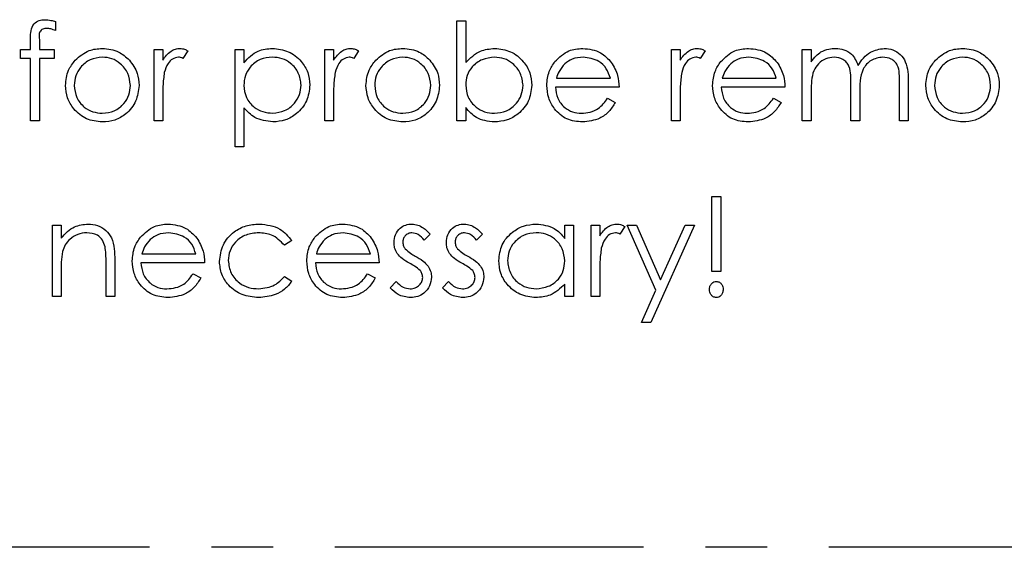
# Model space of a CAD drawing. Header units: millimetres. Extents: x 0 to 2100, y 0 to 1485.
# Tile 7 of 44: x 1382 to 1483, y 373 to 427. Entities that reach past the tile are written whole.
import ezdxf

# ---------------------------------------------------------------- set-up
doc = ezdxf.new("R2010")
doc.units = ezdxf.units.MM
doc.header["$LTSCALE"] = 5
doc.linetypes.add('CENTER', pattern=[10.16, 6.35, -1.27, 1.27, -1.27])

msp = doc.modelspace()

# ---------------------------------------------------------------- linework, layer by layer
at = {"color": 7, "linetype": 'Continuous', "lineweight": 25}
for p, q in [((1385.659, 427.094), (1385.659, 426.161)), ((1426.941, 427.154), (1427.839, 427.154)), ((1426.941, 416.898), (1426.941, 427.154)), ((1427.839, 427.154), (1427.839, 422.88)), ((1383.095, 424.206), (1383.095, 425.374)), ((1383.999, 425.219), (1383.999, 424.206)), ((1382.07, 424.206), (1383.095, 424.206)), ((1382.07, 423.308), (1382.07, 424.206)), ((1383.095, 423.308), (1382.07, 423.308)), ((1383.095, 416.898), (1383.095, 423.308)), ((1383.997, 423.308), (1383.993, 416.898)), ((1385.531, 423.308), (1383.997, 423.308)), ((1383.999, 424.206), (1385.531, 424.206)), ((1385.531, 424.206), (1385.531, 423.308)), ((1395.788, 424.206), (1396.685, 424.206)), ((1395.788, 416.898), (1395.788, 424.206)), ((1396.685, 424.206), (1396.685, 423.13)), ((1399.249, 424.084), (1398.756, 423.306)), ((1404.121, 424.206), (1405.018, 424.206)), ((1404.121, 414.206), (1404.121, 424.206)), ((1405.018, 424.206), (1405.018, 422.854)), ((1413.352, 424.206), (1414.249, 424.206)), ((1413.352, 416.898), (1413.352, 424.206)), ((1414.249, 424.206), (1414.249, 423.13)), ((1416.813, 424.084), (1416.32, 423.306)), ((1448.993, 424.206), (1449.89, 424.206)), ((1448.993, 416.898), (1448.993, 424.206)), ((1449.89, 424.206), (1449.89, 423.13)), ((1452.454, 424.084), (1451.962, 423.306)), ((1462.454, 424.206), (1463.352, 424.206)), ((1462.454, 416.898), (1462.454, 424.206)), ((1463.352, 424.206), (1463.352, 422.936)), ((1437.164, 421.257), (1442.711, 421.257)), ((1454.215, 421.257), (1459.762, 421.257)), ((1443.608, 420.36), (1437.07, 420.36)), ((1460.659, 420.36), (1454.121, 420.36)), ((1467.454, 416.898), (1467.454, 420.614)), ((1472.454, 416.898), (1472.454, 420.86)), ((1473.352, 420.856), (1473.352, 416.898)), ((1396.685, 419.354), (1396.685, 416.898)), ((1414.249, 419.354), (1414.249, 416.898)), ((1442.426, 419.206), (1443.224, 418.787)), ((1449.89, 419.354), (1449.89, 416.898)), ((1459.478, 419.206), (1460.275, 418.787)), ((1463.352, 419.973), (1463.352, 416.898)), ((1468.352, 419.741), (1468.352, 416.898)), ((1405.018, 418.222), (1405.018, 414.206)), ((1427.839, 418.25), (1427.839, 416.898)), ((1383.993, 416.898), (1383.095, 416.898)), ((1396.685, 416.898), (1395.788, 416.898)), ((1414.249, 416.898), (1413.352, 416.898)), ((1427.839, 416.898), (1426.941, 416.898)), ((1449.89, 416.898), (1448.993, 416.898)), ((1463.352, 416.898), (1462.454, 416.898)), ((1468.352, 416.898), (1467.454, 416.898)), ((1473.352, 416.898), (1472.454, 416.898)), ((1405.018, 414.206), (1404.121, 414.206)), ((1453.159, 401.411), (1453.159, 409.103)), ((1453.159, 409.103), (1454.057, 409.103)), ((1454.057, 409.103), (1454.057, 401.411)), ((1385.339, 406.154), (1386.236, 406.154)), ((1385.339, 398.847), (1385.339, 406.154)), ((1386.236, 406.154), (1386.236, 404.836)), ((1438.031, 404.802), (1438.031, 406.154)), ((1438.031, 406.154), (1438.929, 406.154)), ((1438.929, 406.154), (1438.929, 398.847)), ((1440.724, 406.154), (1441.621, 406.154)), ((1440.724, 398.847), (1440.724, 406.154)), ((1441.621, 406.154), (1441.621, 405.079)), ((1444.185, 406.032), (1443.692, 405.255)), ((1444.441, 406.154), (1445.409, 406.154)), ((1447.396, 399.47), (1444.441, 406.154)), ((1445.409, 406.154), (1447.883, 400.557)), ((1451.365, 406.154), (1446.877, 396.154)), ((1447.883, 400.557), (1450.395, 406.154)), ((1450.395, 406.154), (1451.365, 406.154)), ((1424.185, 405.243), (1423.576, 404.616)), ((1429.57, 405.243), (1428.961, 404.616)), ((1409.954, 404.57), (1409.203, 404.103)), ((1394.536, 403.206), (1400.083, 403.206)), ((1412.484, 403.206), (1418.031, 403.206)), ((1390.852, 398.847), (1390.852, 402.284)), ((1391.749, 402.579), (1391.749, 398.847)), ((1400.98, 402.308), (1394.441, 402.308)), ((1418.929, 402.308), (1412.39, 402.308)), ((1386.236, 401.489), (1386.236, 398.847)), ((1399.798, 401.154), (1400.595, 400.736)), ((1417.747, 401.154), (1418.544, 400.736)), ((1441.621, 401.303), (1441.621, 398.847)), ((1454.057, 401.411), (1453.159, 401.411)), ((1409.203, 400.898), (1409.954, 400.405)), ((1420.083, 399.708), (1420.677, 400.385)), ((1425.467, 399.708), (1426.062, 400.385)), ((1438.031, 398.847), (1438.031, 400.111)), ((1445.908, 396.154), (1447.396, 399.47)), ((1386.236, 398.847), (1385.339, 398.847)), ((1391.749, 398.847), (1390.852, 398.847)), ((1438.929, 398.847), (1438.031, 398.847)), ((1441.621, 398.847), (1440.724, 398.847)), ((1446.877, 396.154), (1445.908, 396.154))]:
    msp.add_line(p, q, dxfattribs=at)
at = {"color": 7, "linetype": 'CENTER', "lineweight": 25}
msp.add_line((1598.532, 373.052), (1248.532, 373.052), dxfattribs=at)
at = {"color": 7, "linetype": 'Continuous', "lineweight": 25}
for points, knots in [([(1383.095, 425.374), (1383.095, 425.633), (1383.095, 426.148), (1383.359, 426.861), (1383.953, 427.234), (1384.361, 427.267), (1384.566, 427.283)], [0, 0, 0, 0, 0.2818968, 0.5595107, 0.7792971, 1, 1, 1, 1]), ([(1384.566, 427.283), (1384.773, 427.267), (1385.144, 427.239), (1385.502, 427.139), (1385.659, 427.094)], [0, 0, 0, 0, 0.559769, 1, 1, 1, 1]), ([(1384.75, 426.385), (1384.612, 426.373), (1384.405, 426.355), (1384.171, 426.206), (1383.921, 425.868), (1383.964, 425.508), (1383.999, 425.219)], [0, 0, 0, 0, 0.2494944, 0.3748107, 0.4992545, 1, 1, 1, 1]), ([(1385.659, 426.161), (1385.495, 426.227), (1385.202, 426.345), (1384.888, 426.373), (1384.75, 426.385)], [0, 0, 0, 0, 0.56024129, 1, 1, 1, 1]), ([(1387.687, 423.124), (1388.138, 423.516), (1388.946, 424.216), (1390.004, 424.298), (1390.471, 424.334)], [0, 0, 0, 0, 0.5588803, 1, 1, 1, 1]), ([(1390.471, 424.334), (1391.064, 424.272), (1392.125, 424.161), (1392.904, 423.446), (1393.248, 423.13)], [0, 0, 0, 0, 0.5591815, 1, 1, 1, 1]), ([(1396.685, 423.13), (1396.935, 423.474), (1397.285, 423.955), (1397.973, 424.289), (1398.303, 424.319), (1398.468, 424.334)], [0, 0, 0, 0, 0.5588406, 0.7794739, 1, 1, 1, 1]), ([(1398.468, 424.334), (1398.623, 424.315), (1398.901, 424.282), (1399.143, 424.144), (1399.249, 424.084)], [0, 0, 0, 0, 0.5592431, 1, 1, 1, 1]), ([(1405.018, 422.854), (1405.473, 423.333), (1406.288, 424.192), (1407.455, 424.29), (1407.971, 424.334)], [0, 0, 0, 0, 0.55845481, 1, 1, 1, 1]), ([(1407.971, 424.334), (1408.532, 424.27), (1409.653, 424.142), (1410.903, 423.125), (1411.692, 421.894), (1411.773, 421.012), (1411.813, 420.572)], [0, 0, 0, 0, 0.2796269, 0.559432, 0.7797032, 1, 1, 1, 1]), ([(1414.249, 423.13), (1414.5, 423.474), (1414.849, 423.955), (1415.537, 424.289), (1415.867, 424.319), (1416.032, 424.334)], [0, 0, 0, 0, 0.5588406, 0.7794739, 1, 1, 1, 1]), ([(1416.032, 424.334), (1416.187, 424.315), (1416.465, 424.282), (1416.707, 424.144), (1416.813, 424.084)], [0, 0, 0, 0, 0.5592431, 1, 1, 1, 1]), ([(1418.584, 423.124), (1419.036, 423.516), (1419.844, 424.216), (1420.902, 424.298), (1421.369, 424.334)], [0, 0, 0, 0, 0.5588803, 1, 1, 1, 1]), ([(1421.369, 424.334), (1421.962, 424.272), (1423.022, 424.161), (1423.802, 423.446), (1424.145, 423.13)], [0, 0, 0, 0, 0.5591815, 1, 1, 1, 1]), ([(1427.839, 422.88), (1428.308, 423.342), (1429.146, 424.17), (1430.308, 424.284), (1430.82, 424.334)], [0, 0, 0, 0, 0.5592939, 1, 1, 1, 1]), ([(1430.82, 424.334), (1431.381, 424.269), (1432.505, 424.138), (1433.746, 423.105), (1434.52, 421.862), (1434.596, 420.979), (1434.634, 420.538)], [0, 0, 0, 0, 0.2795765, 0.5593339, 0.7796045, 1, 1, 1, 1]), ([(1437.014, 422.972), (1437.462, 423.413), (1438.265, 424.204), (1439.379, 424.294), (1439.87, 424.334)], [0, 0, 0, 0, 0.5585779, 1, 1, 1, 1]), ([(1439.87, 424.334), (1440.519, 424.258), (1441.681, 424.123), (1442.466, 423.271), (1442.813, 422.896)], [0, 0, 0, 0, 0.5589523, 1, 1, 1, 1]), ([(1449.89, 423.13), (1450.141, 423.474), (1450.49, 423.955), (1451.178, 424.289), (1451.508, 424.319), (1451.673, 424.334)], [0, 0, 0, 0, 0.55884056, 0.77947395, 1, 1, 1, 1]), ([(1451.673, 424.334), (1451.828, 424.315), (1452.106, 424.282), (1452.348, 424.144), (1452.454, 424.084)], [0, 0, 0, 0, 0.5592431, 1, 1, 1, 1]), ([(1454.065, 422.972), (1454.514, 423.413), (1455.317, 424.204), (1456.43, 424.294), (1456.921, 424.334)], [0, 0, 0, 0, 0.5585779, 1, 1, 1, 1]), ([(1456.921, 424.334), (1457.571, 424.258), (1458.732, 424.123), (1459.518, 423.271), (1459.864, 422.896)], [0, 0, 0, 0, 0.5589523, 1, 1, 1, 1]), ([(1464.365, 423.963), (1464.635, 424.082), (1465.117, 424.294), (1465.641, 424.322), (1465.872, 424.334)], [0, 0, 0, 0, 0.5597433, 1, 1, 1, 1]), ([(1465.872, 424.334), (1466.164, 424.304), (1466.748, 424.244), (1467.702, 423.708), (1468.01, 423.001), (1468.197, 422.569)], [0, 0, 0, 0, 0.2808374, 0.5615582, 1, 1, 1, 1]), ([(1468.197, 422.569), (1468.364, 422.836), (1468.696, 423.371), (1469.572, 424.125), (1470.383, 424.255), (1470.878, 424.334)], [0, 0, 0, 0, 0.28125202, 0.562059, 1, 1, 1, 1]), ([(1470.878, 424.334), (1471.181, 424.307), (1471.788, 424.252), (1472.576, 423.744), (1473.128, 422.934), (1473.328, 421.922), (1473.344, 421.212), (1473.352, 420.856)], [0, 0, 0, 0, 0.1865532, 0.3728451, 0.5591921, 0.77926, 1, 1, 1, 1]), ([(1476.148, 423.124), (1476.6, 423.516), (1477.408, 424.216), (1478.466, 424.298), (1478.933, 424.334)], [0, 0, 0, 0, 0.5588803, 1, 1, 1, 1]), ([(1478.933, 424.334), (1479.526, 424.272), (1480.586, 424.161), (1481.366, 423.446), (1481.709, 423.13)], [0, 0, 0, 0, 0.5591815, 1, 1, 1, 1]), ([(1390.467, 423.436), (1390.04, 423.384), (1389.186, 423.28), (1388.25, 422.482), (1387.67, 421.533), (1387.612, 420.862), (1387.583, 420.526)], [0, 0, 0, 0, 0.2794889, 0.5592656, 0.7795626, 1, 1, 1, 1]), ([(1393.352, 420.526), (1393.302, 420.953), (1393.204, 421.808), (1392.414, 422.749), (1391.474, 423.344), (1390.803, 423.406), (1390.467, 423.436)], [0, 0, 0, 0, 0.2795891, 0.5593847, 0.7796458, 1, 1, 1, 1]), ([(1398.298, 423.436), (1398.086, 423.391), (1397.661, 423.3), (1397.117, 422.71), (1396.949, 422.184), (1396.845, 421.862)], [0, 0, 0, 0, 0.2784354, 0.5587827, 1, 1, 1, 1]), ([(1398.756, 423.306), (1398.674, 423.344), (1398.528, 423.412), (1398.368, 423.429), (1398.298, 423.436)], [0, 0, 0, 0, 0.56039569, 1, 1, 1, 1]), ([(1407.963, 423.436), (1407.53, 423.39), (1406.665, 423.298), (1405.69, 422.521), (1405.103, 421.556), (1405.047, 420.876), (1405.018, 420.536)], [0, 0, 0, 0, 0.2797467, 0.559315, 0.7795146, 1, 1, 1, 1]), ([(1410.916, 420.562), (1410.857, 420.989), (1410.738, 421.843), (1409.946, 422.794), (1408.973, 423.345), (1408.3, 423.406), (1407.963, 423.436)], [0, 0, 0, 0, 0.2794075, 0.5590921, 0.7795089, 1, 1, 1, 1]), ([(1415.862, 423.436), (1415.65, 423.391), (1415.225, 423.3), (1414.682, 422.71), (1414.513, 422.184), (1414.409, 421.862)], [0, 0, 0, 0, 0.2784354, 0.5587827, 1, 1, 1, 1]), ([(1416.32, 423.306), (1416.238, 423.344), (1416.092, 423.412), (1415.932, 423.429), (1415.862, 423.436)], [0, 0, 0, 0, 0.5603957, 1, 1, 1, 1]), ([(1421.365, 423.436), (1420.938, 423.384), (1420.083, 423.28), (1419.148, 422.482), (1418.567, 421.533), (1418.509, 420.862), (1418.48, 420.526)], [0, 0, 0, 0, 0.2794889, 0.5592656, 0.7795626, 1, 1, 1, 1]), ([(1424.249, 420.526), (1424.2, 420.953), (1424.101, 421.808), (1423.312, 422.749), (1422.371, 423.344), (1421.7, 423.406), (1421.365, 423.436)], [0, 0, 0, 0, 0.2795891, 0.5593847, 0.7796458, 1, 1, 1, 1]), ([(1430.798, 423.436), (1430.369, 423.384), (1429.512, 423.278), (1428.512, 422.547), (1427.927, 421.58), (1427.868, 420.904), (1427.839, 420.566)], [0, 0, 0, 0, 0.2797944, 0.5594844, 0.7796072, 1, 1, 1, 1]), ([(1433.736, 420.538), (1433.675, 420.964), (1433.554, 421.817), (1432.772, 422.772), (1431.806, 423.337), (1431.134, 423.403), (1430.798, 423.436)], [0, 0, 0, 0, 0.2794034, 0.5591037, 0.7795523, 1, 1, 1, 1]), ([(1439.916, 423.436), (1439.529, 423.402), (1438.836, 423.341), (1438.279, 422.932), (1438.033, 422.751)], [0, 0, 0, 0, 0.5595018, 1, 1, 1, 1]), ([(1442.711, 421.257), (1442.601, 421.601), (1442.381, 422.288), (1441.405, 423.21), (1440.48, 423.351), (1439.916, 423.436)], [0, 0, 0, 0, 0.2813061, 0.5615347, 1, 1, 1, 1]), ([(1451.503, 423.436), (1451.291, 423.391), (1450.866, 423.3), (1450.323, 422.71), (1450.154, 422.184), (1450.05, 421.862)], [0, 0, 0, 0, 0.2784354, 0.5587827, 1, 1, 1, 1]), ([(1451.962, 423.306), (1451.88, 423.344), (1451.733, 423.412), (1451.573, 423.429), (1451.503, 423.436)], [0, 0, 0, 0, 0.5603957, 1, 1, 1, 1]), ([(1456.968, 423.436), (1456.58, 423.402), (1455.887, 423.341), (1455.33, 422.932), (1455.085, 422.751)], [0, 0, 0, 0, 0.5595018, 1, 1, 1, 1]), ([(1459.762, 421.257), (1459.652, 421.601), (1459.433, 422.288), (1458.456, 423.21), (1457.532, 423.351), (1456.968, 423.436)], [0, 0, 0, 0, 0.2813061, 0.5615347, 1, 1, 1, 1]), ([(1463.352, 422.936), (1463.514, 423.155), (1463.803, 423.547), (1464.194, 423.836), (1464.365, 423.963)], [0, 0, 0, 0, 0.5601482, 1, 1, 1, 1]), ([(1465.716, 423.436), (1465.421, 423.399), (1464.831, 423.325), (1464.091, 422.791), (1463.558, 422.001), (1463.374, 421.012), (1463.359, 420.32), (1463.352, 419.973)], [0, 0, 0, 0, 0.18619666, 0.37265631, 0.55910713, 0.77925581, 1, 1, 1, 1]), ([(1467.454, 420.614), (1467.449, 420.93), (1467.438, 421.56), (1467.357, 422.371), (1467.013, 422.915), (1466.519, 423.334), (1466.036, 423.396), (1465.716, 423.436)], [0, 0, 0, 0, 0.2511436, 0.5012616, 0.6264099, 0.7517013, 1, 1, 1, 1]), ([(1470.722, 423.436), (1470.307, 423.367), (1469.682, 423.263), (1469.044, 422.712), (1468.568, 422.024), (1468.371, 420.978), (1468.358, 420.154), (1468.352, 419.741)], [0, 0, 0, 0, 0.2481335, 0.3735224, 0.4989347, 0.7487969, 1, 1, 1, 1]), ([(1472.454, 420.86), (1472.45, 421.157), (1472.441, 421.748), (1472.33, 422.511), (1471.962, 422.991), (1471.475, 423.353), (1471.023, 423.403), (1470.722, 423.436)], [0, 0, 0, 0, 0.2511068, 0.5006751, 0.6258631, 0.7511759, 1, 1, 1, 1]), ([(1478.929, 423.436), (1478.502, 423.384), (1477.647, 423.28), (1476.712, 422.482), (1476.132, 421.533), (1476.073, 420.862), (1476.044, 420.526)], [0, 0, 0, 0, 0.2794889, 0.5592656, 0.7795626, 1, 1, 1, 1]), ([(1481.813, 420.526), (1481.764, 420.953), (1481.665, 421.808), (1480.876, 422.749), (1479.935, 423.344), (1479.264, 423.406), (1478.929, 423.436)], [0, 0, 0, 0, 0.2795891, 0.5593847, 0.7796458, 1, 1, 1, 1]), ([(1386.685, 420.532), (1386.738, 421.07), (1386.833, 422.033), (1387.426, 422.79), (1387.687, 423.124)], [0, 0, 0, 0, 0.5592973, 1, 1, 1, 1]), ([(1393.248, 423.13), (1393.571, 422.695), (1394.148, 421.916), (1394.218, 420.955), (1394.249, 420.532)], [0, 0, 0, 0, 0.5592165, 1, 1, 1, 1]), ([(1417.583, 420.532), (1417.636, 421.07), (1417.731, 422.033), (1418.323, 422.79), (1418.584, 423.124)], [0, 0, 0, 0, 0.5592973, 1, 1, 1, 1]), ([(1424.145, 423.13), (1424.468, 422.695), (1425.046, 421.916), (1425.116, 420.955), (1425.147, 420.532)], [0, 0, 0, 0, 0.5592165, 1, 1, 1, 1]), ([(1436.172, 420.532), (1436.217, 421.028), (1436.296, 421.915), (1436.794, 422.649), (1437.014, 422.972)], [0, 0, 0, 0, 0.55942714, 1, 1, 1, 1]), ([(1438.033, 422.751), (1437.815, 422.504), (1437.425, 422.062), (1437.244, 421.504), (1437.164, 421.257)], [0, 0, 0, 0, 0.55881403, 1, 1, 1, 1]), ([(1442.813, 422.896), (1443.073, 422.456), (1443.539, 421.669), (1443.587, 420.76), (1443.608, 420.36)], [0, 0, 0, 0, 0.5588968, 1, 1, 1, 1]), ([(1453.224, 420.532), (1453.268, 421.028), (1453.347, 421.915), (1453.845, 422.649), (1454.065, 422.972)], [0, 0, 0, 0, 0.55942714, 1, 1, 1, 1]), ([(1455.085, 422.751), (1454.867, 422.504), (1454.476, 422.062), (1454.295, 421.504), (1454.215, 421.257)], [0, 0, 0, 0, 0.558814, 1, 1, 1, 1]), ([(1459.864, 422.896), (1460.124, 422.456), (1460.59, 421.669), (1460.638, 420.76), (1460.659, 420.36)], [0, 0, 0, 0, 0.5588968, 1, 1, 1, 1]), ([(1475.147, 420.532), (1475.2, 421.07), (1475.295, 422.033), (1475.887, 422.79), (1476.148, 423.124)], [0, 0, 0, 0, 0.5592973, 1, 1, 1, 1]), ([(1481.709, 423.13), (1482.032, 422.695), (1482.61, 421.916), (1482.68, 420.955), (1482.711, 420.532)], [0, 0, 0, 0, 0.5592165, 1, 1, 1, 1]), ([(1396.845, 421.862), (1396.786, 421.396), (1396.681, 420.563), (1396.684, 419.724), (1396.685, 419.354)], [0, 0, 0, 0, 0.5596373, 1, 1, 1, 1]), ([(1414.409, 421.862), (1414.35, 421.396), (1414.245, 420.563), (1414.248, 419.724), (1414.249, 419.354)], [0, 0, 0, 0, 0.5596373, 1, 1, 1, 1]), ([(1450.05, 421.862), (1449.991, 421.396), (1449.886, 420.563), (1449.889, 419.724), (1449.89, 419.354)], [0, 0, 0, 0, 0.5596373, 1, 1, 1, 1]), ([(1390.471, 416.77), (1389.911, 416.826), (1388.791, 416.939), (1387.56, 417.977), (1386.806, 419.218), (1386.725, 420.094), (1386.685, 420.532)], [0, 0, 0, 0, 0.2797756, 0.5591788, 0.7795916, 1, 1, 1, 1]), ([(1387.583, 420.526), (1387.636, 420.103), (1387.743, 419.259), (1388.506, 418.301), (1389.47, 417.757), (1390.135, 417.697), (1390.467, 417.667)], [0, 0, 0, 0, 0.2796181, 0.5591672, 0.7795123, 1, 1, 1, 1]), ([(1390.467, 417.667), (1390.891, 417.716), (1391.738, 417.812), (1392.696, 418.574), (1393.254, 419.529), (1393.319, 420.194), (1393.352, 420.526)], [0, 0, 0, 0, 0.2797454, 0.5591127, 0.7796058, 1, 1, 1, 1]), ([(1394.249, 420.532), (1394.181, 419.976), (1394.043, 418.864), (1393.036, 417.616), (1391.785, 416.87), (1390.909, 416.803), (1390.471, 416.77)], [0, 0, 0, 0, 0.2795212, 0.5593812, 0.7795068, 1, 1, 1, 1]), ([(1405.018, 420.536), (1405.066, 420.104), (1405.162, 419.241), (1405.98, 418.296), (1406.965, 417.765), (1407.64, 417.7), (1407.977, 417.667)], [0, 0, 0, 0, 0.27964643, 0.558849, 0.77947163, 1, 1, 1, 1]), ([(1407.977, 417.667), (1408.405, 417.721), (1409.26, 417.828), (1410.22, 418.603), (1410.802, 419.556), (1410.878, 420.227), (1410.916, 420.562)], [0, 0, 0, 0, 0.2796402, 0.5592292, 0.7797872, 1, 1, 1, 1]), ([(1411.813, 420.572), (1411.748, 420.01), (1411.618, 418.885), (1410.573, 417.648), (1409.324, 416.884), (1408.441, 416.808), (1407.999, 416.77)], [0, 0, 0, 0, 0.2795398, 0.5592729, 0.7795593, 1, 1, 1, 1]), ([(1421.369, 416.77), (1420.808, 416.826), (1419.689, 416.939), (1418.458, 417.977), (1417.703, 419.218), (1417.623, 420.094), (1417.583, 420.532)], [0, 0, 0, 0, 0.2797756, 0.5591788, 0.7795916, 1, 1, 1, 1]), ([(1418.48, 420.526), (1418.533, 420.103), (1418.64, 419.259), (1419.403, 418.301), (1420.367, 417.757), (1421.032, 417.697), (1421.365, 417.667)], [0, 0, 0, 0, 0.2796181, 0.5591672, 0.7795123, 1, 1, 1, 1]), ([(1421.365, 417.667), (1421.788, 417.716), (1422.635, 417.812), (1423.593, 418.574), (1424.152, 419.529), (1424.217, 420.194), (1424.249, 420.526)], [0, 0, 0, 0, 0.27974543, 0.55911272, 0.77960585, 1, 1, 1, 1]), ([(1425.147, 420.532), (1425.078, 419.976), (1424.941, 418.864), (1423.933, 417.616), (1422.683, 416.87), (1421.807, 416.803), (1421.369, 416.77)], [0, 0, 0, 0, 0.2795212, 0.5593812, 0.7795068, 1, 1, 1, 1]), ([(1427.839, 420.566), (1427.887, 420.133), (1427.982, 419.266), (1428.79, 418.313), (1429.764, 417.748), (1430.444, 417.694), (1430.784, 417.667)], [0, 0, 0, 0, 0.2796503, 0.5592294, 0.7795086, 1, 1, 1, 1]), ([(1430.784, 417.667), (1431.212, 417.717), (1432.068, 417.817), (1433.041, 418.577), (1433.626, 419.531), (1433.7, 420.202), (1433.736, 420.538)], [0, 0, 0, 0, 0.27975061, 0.55927531, 0.77974513, 1, 1, 1, 1]), ([(1434.634, 420.538), (1434.565, 419.977), (1434.427, 418.854), (1433.366, 417.634), (1432.114, 416.882), (1431.233, 416.807), (1430.792, 416.77)], [0, 0, 0, 0, 0.2794326, 0.5592159, 0.7795587, 1, 1, 1, 1]), ([(1439.848, 416.77), (1439.292, 416.82), (1438.182, 416.919), (1436.987, 417.987), (1436.291, 419.234), (1436.212, 420.099), (1436.172, 420.532)], [0, 0, 0, 0, 0.2798793, 0.5588463, 0.7794505, 1, 1, 1, 1]), ([(1437.07, 420.36), (1437.116, 419.964), (1437.208, 419.172), (1437.915, 418.277), (1438.802, 417.744), (1439.424, 417.693), (1439.736, 417.667)], [0, 0, 0, 0, 0.2799631, 0.5593589, 0.7795256, 1, 1, 1, 1]), ([(1456.899, 416.77), (1456.343, 416.82), (1455.233, 416.919), (1454.038, 417.987), (1453.342, 419.234), (1453.263, 420.099), (1453.224, 420.532)], [0, 0, 0, 0, 0.2798793, 0.5588463, 0.7794505, 1, 1, 1, 1]), ([(1454.121, 420.36), (1454.167, 419.964), (1454.259, 419.172), (1454.966, 418.277), (1455.853, 417.744), (1456.476, 417.693), (1456.787, 417.667)], [0, 0, 0, 0, 0.2799631, 0.5593589, 0.7795256, 1, 1, 1, 1]), ([(1478.933, 416.77), (1478.373, 416.826), (1477.253, 416.939), (1476.022, 417.977), (1475.267, 419.218), (1475.187, 420.094), (1475.147, 420.532)], [0, 0, 0, 0, 0.2797756, 0.5591788, 0.7795916, 1, 1, 1, 1]), ([(1476.044, 420.526), (1476.097, 420.103), (1476.204, 419.259), (1476.967, 418.301), (1477.931, 417.757), (1478.596, 417.697), (1478.929, 417.667)], [0, 0, 0, 0, 0.2796181, 0.5591672, 0.7795123, 1, 1, 1, 1]), ([(1478.929, 417.667), (1479.352, 417.716), (1480.199, 417.812), (1481.157, 418.574), (1481.716, 419.529), (1481.781, 420.194), (1481.813, 420.526)], [0, 0, 0, 0, 0.2797454, 0.5591127, 0.7796058, 1, 1, 1, 1]), ([(1482.711, 420.532), (1482.642, 419.976), (1482.505, 418.864), (1481.497, 417.616), (1480.247, 416.87), (1479.371, 416.803), (1478.933, 416.77)], [0, 0, 0, 0, 0.2795212, 0.5593812, 0.7795068, 1, 1, 1, 1]), ([(1439.736, 417.667), (1440.038, 417.693), (1440.642, 417.745), (1441.669, 418.179), (1442.139, 418.817), (1442.426, 419.206)], [0, 0, 0, 0, 0.280503, 0.5609933, 1, 1, 1, 1]), ([(1456.787, 417.667), (1457.089, 417.693), (1457.693, 417.745), (1458.72, 418.179), (1459.19, 418.817), (1459.478, 419.206)], [0, 0, 0, 0, 0.280503, 0.5609933, 1, 1, 1, 1]), ([(1407.999, 416.77), (1407.349, 416.857), (1406.184, 417.012), (1405.375, 417.852), (1405.018, 418.222)], [0, 0, 0, 0, 0.5584337, 1, 1, 1, 1]), ([(1430.792, 416.77), (1430.133, 416.845), (1428.956, 416.98), (1428.181, 417.862), (1427.839, 418.25)], [0, 0, 0, 0, 0.5589872, 1, 1, 1, 1]), ([(1443.224, 418.787), (1443.019, 418.457), (1442.61, 417.797), (1441.463, 416.945), (1440.46, 416.836), (1439.848, 416.77)], [0, 0, 0, 0, 0.2808714, 0.5613373, 1, 1, 1, 1]), ([(1460.275, 418.787), (1460.07, 418.457), (1459.662, 417.797), (1458.515, 416.945), (1457.511, 416.836), (1456.899, 416.77)], [0, 0, 0, 0, 0.2808714, 0.5613373, 1, 1, 1, 1]), ([(1386.236, 404.836), (1386.663, 405.296), (1387.426, 406.118), (1388.53, 406.232), (1389.017, 406.283)], [0, 0, 0, 0, 0.559168, 1, 1, 1, 1]), ([(1389.017, 406.283), (1389.344, 406.254), (1389.999, 406.196), (1390.859, 405.668), (1391.502, 404.825), (1391.725, 403.729), (1391.741, 402.963), (1391.749, 402.579)], [0, 0, 0, 0, 0.1866235, 0.3730289, 0.5593419, 0.7792489, 1, 1, 1, 1]), ([(1394.385, 404.92), (1394.834, 405.362), (1395.637, 406.153), (1396.751, 406.243), (1397.242, 406.283)], [0, 0, 0, 0, 0.5585779, 1, 1, 1, 1]), ([(1397.242, 406.283), (1397.891, 406.207), (1399.053, 406.071), (1399.838, 405.22), (1400.185, 404.844)], [0, 0, 0, 0, 0.5589523, 1, 1, 1, 1]), ([(1402.518, 402.44), (1402.597, 403.025), (1402.754, 404.195), (1403.873, 405.475), (1405.228, 406.176), (1406.149, 406.247), (1406.609, 406.283)], [0, 0, 0, 0, 0.2793814, 0.5587815, 0.7792808, 1, 1, 1, 1]), ([(1406.609, 406.283), (1407.365, 406.2), (1408.715, 406.052), (1409.576, 405.022), (1409.954, 404.57)], [0, 0, 0, 0, 0.5606932, 1, 1, 1, 1]), ([(1412.334, 404.92), (1412.783, 405.362), (1413.586, 406.153), (1414.699, 406.243), (1415.191, 406.283)], [0, 0, 0, 0, 0.5585779, 1, 1, 1, 1]), ([(1415.191, 406.283), (1415.84, 406.207), (1417.002, 406.071), (1417.787, 405.22), (1418.133, 404.844)], [0, 0, 0, 0, 0.5589523, 1, 1, 1, 1]), ([(1420.467, 404.366), (1420.494, 404.645), (1420.547, 405.204), (1421.033, 405.847), (1421.655, 406.229), (1422.094, 406.265), (1422.314, 406.283)], [0, 0, 0, 0, 0.2799827, 0.5594745, 0.7796081, 1, 1, 1, 1]), ([(1422.314, 406.283), (1422.519, 406.26), (1422.93, 406.213), (1423.582, 405.845), (1423.956, 405.471), (1424.185, 405.243)], [0, 0, 0, 0, 0.2795531, 0.5597029, 1, 1, 1, 1]), ([(1425.852, 404.366), (1425.878, 404.645), (1425.932, 405.204), (1426.417, 405.847), (1427.04, 406.229), (1427.479, 406.265), (1427.699, 406.283)], [0, 0, 0, 0, 0.2799827, 0.5594745, 0.7796081, 1, 1, 1, 1]), ([(1427.699, 406.283), (1427.904, 406.26), (1428.315, 406.213), (1428.967, 405.845), (1429.341, 405.471), (1429.57, 405.243)], [0, 0, 0, 0, 0.2795531, 0.5597029, 1, 1, 1, 1]), ([(1431.236, 402.521), (1431.306, 403.081), (1431.445, 404.201), (1432.503, 405.42), (1433.754, 406.17), (1434.634, 406.245), (1435.074, 406.283)], [0, 0, 0, 0, 0.2794126, 0.5591913, 0.7795483, 1, 1, 1, 1]), ([(1435.074, 406.283), (1435.734, 406.207), (1436.913, 406.073), (1437.689, 405.191), (1438.031, 404.802)], [0, 0, 0, 0, 0.5589976, 1, 1, 1, 1]), ([(1441.621, 405.079), (1441.871, 405.423), (1442.221, 405.904), (1442.909, 406.238), (1443.239, 406.268), (1443.404, 406.283)], [0, 0, 0, 0, 0.5588406, 0.7794739, 1, 1, 1, 1]), ([(1443.404, 406.283), (1443.559, 406.264), (1443.836, 406.231), (1444.078, 406.093), (1444.185, 406.032)], [0, 0, 0, 0, 0.5592431, 1, 1, 1, 1]), ([(1388.861, 405.385), (1388.544, 405.352), (1387.911, 405.284), (1387.166, 404.773), (1386.626, 404.155), (1386.458, 403.685), (1386.375, 403.45)], [0, 0, 0, 0, 0.27956, 0.5593355, 0.7796837, 1, 1, 1, 1]), ([(1390.746, 403.947), (1390.673, 404.179), (1390.529, 404.643), (1389.881, 405.284), (1389.247, 405.347), (1388.861, 405.385)], [0, 0, 0, 0, 0.2811992, 0.5612987, 1, 1, 1, 1]), ([(1397.288, 405.385), (1396.901, 405.351), (1396.208, 405.289), (1395.651, 404.88), (1395.405, 404.7)], [0, 0, 0, 0, 0.5595018, 1, 1, 1, 1]), ([(1400.083, 403.206), (1399.973, 403.55), (1399.753, 404.237), (1398.777, 405.159), (1397.852, 405.299), (1397.288, 405.385)], [0, 0, 0, 0, 0.2813061, 0.5615347, 1, 1, 1, 1]), ([(1406.543, 405.385), (1406.099, 405.345), (1405.211, 405.265), (1404.178, 404.524), (1403.518, 403.566), (1403.45, 402.869), (1403.416, 402.521)], [0, 0, 0, 0, 0.2801364, 0.5597687, 0.7798902, 1, 1, 1, 1]), ([(1409.203, 404.103), (1408.788, 404.52), (1408.044, 405.267), (1407.003, 405.349), (1406.543, 405.385)], [0, 0, 0, 0, 0.55845146, 1, 1, 1, 1]), ([(1415.237, 405.385), (1414.849, 405.351), (1414.157, 405.289), (1413.599, 404.88), (1413.354, 404.7)], [0, 0, 0, 0, 0.5595018, 1, 1, 1, 1]), ([(1418.031, 403.206), (1417.921, 403.55), (1417.702, 404.237), (1416.726, 405.159), (1415.801, 405.299), (1415.237, 405.385)], [0, 0, 0, 0, 0.2813061, 0.5615347, 1, 1, 1, 1]), ([(1422.314, 405.385), (1422.172, 405.366), (1421.888, 405.328), (1421.583, 405.054), (1421.396, 404.736), (1421.375, 404.513), (1421.365, 404.402)], [0, 0, 0, 0, 0.2792821, 0.5590729, 0.7795386, 1, 1, 1, 1]), ([(1423.576, 404.616), (1423.383, 404.837), (1423.041, 405.229), (1422.535, 405.338), (1422.314, 405.385)], [0, 0, 0, 0, 0.56204545, 1, 1, 1, 1]), ([(1427.699, 405.385), (1427.557, 405.366), (1427.273, 405.328), (1426.968, 405.054), (1426.78, 404.736), (1426.76, 404.513), (1426.749, 404.402)], [0, 0, 0, 0, 0.2792821, 0.5590729, 0.7795386, 1, 1, 1, 1]), ([(1428.961, 404.616), (1428.768, 404.837), (1428.425, 405.229), (1427.92, 405.338), (1427.699, 405.385)], [0, 0, 0, 0, 0.5620455, 1, 1, 1, 1]), ([(1435.087, 405.385), (1434.658, 405.335), (1433.801, 405.236), (1432.829, 404.473), (1432.243, 403.519), (1432.17, 402.847), (1432.134, 402.511)], [0, 0, 0, 0, 0.27977642, 0.55929605, 0.77972692, 1, 1, 1, 1]), ([(1438.031, 402.485), (1437.983, 402.918), (1437.888, 403.784), (1437.08, 404.738), (1436.106, 405.305), (1435.427, 405.358), (1435.087, 405.385)], [0, 0, 0, 0, 0.2796602, 0.5592103, 0.7794872, 1, 1, 1, 1]), ([(1443.234, 405.385), (1443.022, 405.34), (1442.597, 405.249), (1442.053, 404.659), (1441.884, 404.132), (1441.781, 403.811)], [0, 0, 0, 0, 0.2784354, 0.5587827, 1, 1, 1, 1]), ([(1443.692, 405.255), (1443.61, 405.293), (1443.464, 405.361), (1443.304, 405.378), (1443.234, 405.385)], [0, 0, 0, 0, 0.5603957, 1, 1, 1, 1]), ([(1393.544, 402.481), (1393.588, 402.977), (1393.668, 403.864), (1394.166, 404.597), (1394.385, 404.92)], [0, 0, 0, 0, 0.55942714, 1, 1, 1, 1]), ([(1395.405, 404.7), (1395.187, 404.453), (1394.797, 404.011), (1394.616, 403.452), (1394.536, 403.206)], [0, 0, 0, 0, 0.558814, 1, 1, 1, 1]), ([(1400.185, 404.844), (1400.445, 404.405), (1400.911, 403.618), (1400.959, 402.709), (1400.98, 402.308)], [0, 0, 0, 0, 0.5588968, 1, 1, 1, 1]), ([(1411.493, 402.481), (1411.537, 402.977), (1411.617, 403.864), (1412.115, 404.597), (1412.334, 404.92)], [0, 0, 0, 0, 0.5594271, 1, 1, 1, 1]), ([(1413.354, 404.7), (1413.136, 404.453), (1412.746, 404.011), (1412.564, 403.452), (1412.484, 403.206)], [0, 0, 0, 0, 0.55881403, 1, 1, 1, 1]), ([(1418.133, 404.844), (1418.394, 404.405), (1418.859, 403.618), (1418.907, 402.709), (1418.929, 402.308)], [0, 0, 0, 0, 0.5588968, 1, 1, 1, 1]), ([(1420.802, 403.24), (1420.693, 403.437), (1420.498, 403.789), (1420.477, 404.189), (1420.467, 404.366)], [0, 0, 0, 0, 0.5595635, 1, 1, 1, 1]), ([(1421.365, 404.402), (1421.381, 404.266), (1421.41, 404.024), (1421.551, 403.826), (1421.613, 403.739)], [0, 0, 0, 0, 0.5590539, 1, 1, 1, 1]), ([(1426.186, 403.24), (1426.077, 403.437), (1425.883, 403.789), (1425.861, 404.189), (1425.852, 404.366)], [0, 0, 0, 0, 0.5595635, 1, 1, 1, 1]), ([(1426.749, 404.402), (1426.766, 404.266), (1426.795, 404.024), (1426.936, 403.826), (1426.998, 403.739)], [0, 0, 0, 0, 0.5590539, 1, 1, 1, 1]), ([(1386.375, 403.45), (1386.325, 403.086), (1386.235, 402.435), (1386.236, 401.778), (1386.236, 401.489)], [0, 0, 0, 0, 0.5596576, 1, 1, 1, 1]), ([(1390.852, 402.284), (1390.854, 402.596), (1390.857, 403.153), (1390.78, 403.704), (1390.746, 403.947)], [0, 0, 0, 0, 0.5602541, 1, 1, 1, 1]), ([(1422.062, 402.242), (1421.795, 402.391), (1421.321, 402.656), (1420.96, 403.062), (1420.802, 403.24)], [0, 0, 0, 0, 0.56065905, 1, 1, 1, 1]), ([(1421.613, 403.739), (1421.791, 403.575), (1422.11, 403.283), (1422.489, 403.076), (1422.657, 402.985)], [0, 0, 0, 0, 0.5590187, 1, 1, 1, 1]), ([(1422.657, 402.985), (1422.932, 402.831), (1423.424, 402.556), (1423.805, 402.142), (1423.973, 401.96)], [0, 0, 0, 0, 0.5606645, 1, 1, 1, 1]), ([(1427.446, 402.242), (1427.18, 402.391), (1426.705, 402.656), (1426.345, 403.062), (1426.186, 403.24)], [0, 0, 0, 0, 0.5606591, 1, 1, 1, 1]), ([(1426.998, 403.739), (1427.176, 403.575), (1427.494, 403.283), (1427.874, 403.076), (1428.041, 402.985)], [0, 0, 0, 0, 0.5590187, 1, 1, 1, 1]), ([(1428.041, 402.985), (1428.317, 402.831), (1428.809, 402.556), (1429.19, 402.142), (1429.357, 401.96)], [0, 0, 0, 0, 0.5606645, 1, 1, 1, 1]), ([(1441.781, 403.811), (1441.722, 403.345), (1441.617, 402.512), (1441.62, 401.672), (1441.621, 401.303)], [0, 0, 0, 0, 0.5596373, 1, 1, 1, 1]), ([(1397.22, 398.719), (1396.664, 398.768), (1395.554, 398.868), (1394.359, 399.935), (1393.663, 401.183), (1393.584, 402.048), (1393.544, 402.481)], [0, 0, 0, 0, 0.2798793, 0.5588463, 0.7794505, 1, 1, 1, 1]), ([(1394.441, 402.308), (1394.487, 401.912), (1394.579, 401.121), (1395.287, 400.226), (1396.174, 399.692), (1396.796, 399.641), (1397.108, 399.616)], [0, 0, 0, 0, 0.2799631, 0.5593589, 0.7795256, 1, 1, 1, 1]), ([(1406.535, 398.719), (1405.961, 398.771), (1404.814, 398.875), (1403.488, 399.846), (1402.648, 401.09), (1402.562, 401.99), (1402.518, 402.44)], [0, 0, 0, 0, 0.2800557, 0.5596569, 0.7798164, 1, 1, 1, 1]), ([(1403.416, 402.521), (1403.479, 402.076), (1403.604, 401.187), (1404.462, 400.217), (1405.498, 399.695), (1406.199, 399.642), (1406.549, 399.616)], [0, 0, 0, 0, 0.2793218, 0.5587681, 0.7792618, 1, 1, 1, 1]), ([(1415.169, 398.719), (1414.613, 398.768), (1413.503, 398.868), (1412.308, 399.935), (1411.612, 401.183), (1411.532, 402.048), (1411.493, 402.481)], [0, 0, 0, 0, 0.2798793, 0.5588463, 0.7794505, 1, 1, 1, 1]), ([(1412.39, 402.308), (1412.436, 401.912), (1412.528, 401.121), (1413.235, 400.226), (1414.122, 399.692), (1414.745, 399.641), (1415.056, 399.616)], [0, 0, 0, 0, 0.2799631, 0.5593589, 0.7795256, 1, 1, 1, 1]), ([(1423.169, 401.489), (1422.978, 401.652), (1422.636, 401.943), (1422.237, 402.151), (1422.062, 402.242)], [0, 0, 0, 0, 0.5590929, 1, 1, 1, 1]), ([(1428.554, 401.489), (1428.363, 401.652), (1428.02, 401.943), (1427.622, 402.151), (1427.446, 402.242)], [0, 0, 0, 0, 0.55909295, 1, 1, 1, 1]), ([(1435.046, 398.719), (1434.485, 398.784), (1433.361, 398.916), (1432.118, 399.949), (1431.35, 401.196), (1431.274, 402.079), (1431.236, 402.521)], [0, 0, 0, 0, 0.2795734, 0.559333, 0.7795891, 1, 1, 1, 1]), ([(1432.134, 402.511), (1432.195, 402.084), (1432.317, 401.231), (1433.102, 400.277), (1434.069, 399.714), (1434.742, 399.649), (1435.079, 399.616)], [0, 0, 0, 0, 0.2794066, 0.5591415, 0.7795707, 1, 1, 1, 1]), ([(1435.079, 399.616), (1435.506, 399.669), (1436.362, 399.774), (1437.362, 400.504), (1437.943, 401.472), (1438.002, 402.147), (1438.031, 402.485)], [0, 0, 0, 0, 0.2797762, 0.55938, 0.7796127, 1, 1, 1, 1]), ([(1397.108, 399.616), (1397.41, 399.642), (1398.014, 399.694), (1399.04, 400.128), (1399.511, 400.765), (1399.798, 401.154)], [0, 0, 0, 0, 0.280503, 0.5609933, 1, 1, 1, 1]), ([(1415.056, 399.616), (1415.358, 399.642), (1415.962, 399.694), (1416.989, 400.128), (1417.46, 400.765), (1417.747, 401.154)], [0, 0, 0, 0, 0.280503, 0.5609933, 1, 1, 1, 1]), ([(1423.416, 400.792), (1423.402, 400.934), (1423.378, 401.188), (1423.233, 401.397), (1423.169, 401.489)], [0, 0, 0, 0, 0.5596505, 1, 1, 1, 1]), ([(1423.973, 401.96), (1424.083, 401.762), (1424.281, 401.409), (1424.303, 401.007), (1424.313, 400.83)], [0, 0, 0, 0, 0.55949084, 1, 1, 1, 1]), ([(1428.8, 400.792), (1428.787, 400.934), (1428.763, 401.188), (1428.618, 401.397), (1428.554, 401.489)], [0, 0, 0, 0, 0.5596505, 1, 1, 1, 1]), ([(1429.357, 401.96), (1429.468, 401.762), (1429.665, 401.409), (1429.688, 401.007), (1429.698, 400.83)], [0, 0, 0, 0, 0.5594908, 1, 1, 1, 1]), ([(1400.595, 400.736), (1400.391, 400.406), (1399.982, 399.746), (1398.835, 398.894), (1397.832, 398.785), (1397.22, 398.719)], [0, 0, 0, 0, 0.2808714, 0.5613373, 1, 1, 1, 1]), ([(1409.954, 400.405), (1409.722, 400.114), (1409.258, 399.531), (1408.076, 398.86), (1407.119, 398.772), (1406.535, 398.719)], [0, 0, 0, 0, 0.2801965, 0.5605882, 1, 1, 1, 1]), ([(1406.549, 399.616), (1407.13, 399.687), (1408.171, 399.813), (1408.887, 400.566), (1409.203, 400.898)], [0, 0, 0, 0, 0.5587885, 1, 1, 1, 1]), ([(1418.544, 400.736), (1418.34, 400.406), (1417.931, 399.746), (1416.784, 398.894), (1415.781, 398.785), (1415.169, 398.719)], [0, 0, 0, 0, 0.2808714, 0.5613373, 1, 1, 1, 1]), ([(1420.677, 400.385), (1420.905, 400.154), (1421.31, 399.741), (1421.877, 399.654), (1422.126, 399.616)], [0, 0, 0, 0, 0.56083312, 1, 1, 1, 1]), ([(1422.126, 399.616), (1422.308, 399.634), (1422.671, 399.671), (1423.089, 399.979), (1423.37, 400.363), (1423.4, 400.649), (1423.416, 400.792)], [0, 0, 0, 0, 0.27997123, 0.55969366, 0.77991598, 1, 1, 1, 1]), ([(1424.313, 400.83), (1424.277, 400.515), (1424.205, 399.886), (1423.621, 399.191), (1422.914, 398.776), (1422.419, 398.738), (1422.172, 398.719)], [0, 0, 0, 0, 0.2795505, 0.5592314, 0.7794751, 1, 1, 1, 1]), ([(1426.062, 400.385), (1426.289, 400.154), (1426.694, 399.741), (1427.261, 399.654), (1427.51, 399.616)], [0, 0, 0, 0, 0.5608331, 1, 1, 1, 1]), ([(1427.51, 399.616), (1427.692, 399.634), (1428.056, 399.671), (1428.473, 399.979), (1428.754, 400.363), (1428.785, 400.649), (1428.8, 400.792)], [0, 0, 0, 0, 0.2799712, 0.5596937, 0.779916, 1, 1, 1, 1]), ([(1429.698, 400.83), (1429.662, 400.515), (1429.589, 399.886), (1429.005, 399.191), (1428.298, 398.776), (1427.804, 398.738), (1427.556, 398.719)], [0, 0, 0, 0, 0.2795505, 0.5592314, 0.7794751, 1, 1, 1, 1]), ([(1438.031, 400.111), (1437.558, 399.661), (1436.71, 398.856), (1435.556, 398.761), (1435.046, 398.719)], [0, 0, 0, 0, 0.5587349, 1, 1, 1, 1]), ([(1452.903, 399.552), (1452.913, 399.665), (1452.933, 399.893), (1453.106, 400.165), (1453.34, 400.354), (1453.519, 400.375), (1453.608, 400.385)], [0, 0, 0, 0, 0.2800928, 0.5599876, 0.7800144, 1, 1, 1, 1]), ([(1453.608, 400.385), (1453.722, 400.367), (1453.95, 400.331), (1454.171, 400.085), (1454.297, 399.82), (1454.308, 399.641), (1454.313, 399.552)], [0, 0, 0, 0, 0.2787404, 0.5585835, 0.7793204, 1, 1, 1, 1]), ([(1422.172, 398.719), (1421.719, 398.778), (1420.909, 398.883), (1420.335, 399.456), (1420.083, 399.708)], [0, 0, 0, 0, 0.5592817, 1, 1, 1, 1]), ([(1427.556, 398.719), (1427.103, 398.778), (1426.293, 398.883), (1425.72, 399.456), (1425.467, 399.708)], [0, 0, 0, 0, 0.5592817, 1, 1, 1, 1]), ([(1453.608, 398.719), (1453.495, 398.737), (1453.268, 398.775), (1453.048, 399.021), (1452.921, 399.284), (1452.909, 399.463), (1452.903, 399.552)], [0, 0, 0, 0, 0.2787443, 0.5585813, 0.7793063, 1, 1, 1, 1]), ([(1454.313, 399.552), (1454.303, 399.438), (1454.282, 399.212), (1454.108, 398.94), (1453.876, 398.752), (1453.697, 398.73), (1453.608, 398.719)], [0, 0, 0, 0, 0.2801386, 0.5601739, 0.7801479, 1, 1, 1, 1])]:
    msp.add_open_spline(points, degree=3, knots=knots, dxfattribs=at)

doc.saveas('drawing.dxf')
